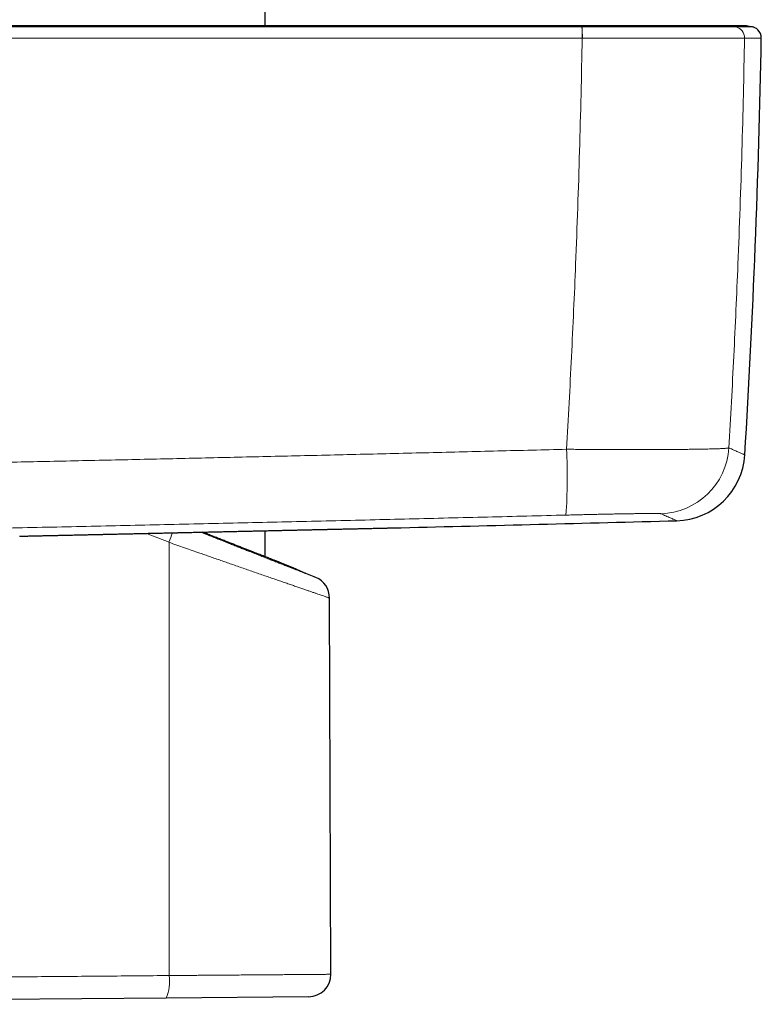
# Model space of a CAD drawing. Header units: millimetres. Extents: x 8 to 830, y 12 to 1725.
# Tile 141 of 256: x 734 to 787, y 1024 to 1094. Entities that reach past the tile are written whole.
import ezdxf

# ---------------------------------------------------------------- set-up
doc = ezdxf.new("R2010")
doc.units = ezdxf.units.MM

msp = doc.modelspace()

# ---------------------------------------------------------------- linework, layer by layer
at = {"color": 7, "linetype": 'Continuous', "lineweight": 30}
for p, q in [((751.929, 1093.729), (751.929, 1355.205)), ((751.929, 1055.83), (751.929, 1057.688)), ((752.75, 1055.509), (752.75, 1055.509)), ((756.618, 1026.034), (756.525, 1052.885)), ((744.861, 1024.34), (693.629, 1023.892)), ((755.032, 1024.428), (744.861, 1024.34))]:
    msp.add_line(p, q, dxfattribs=at)
at = {"color": 8, "linetype": 'Continuous', "lineweight": 0}
for p, q in [((774.544, 1092.84), (774.554, 1092.84)), ((786.124, 1092.84), (786.124, 1092.84)), ((745.073, 1056.861), (743.458, 1057.499)), ((745.089, 1025.945), (745.073, 1056.861))]:
    msp.add_line(p, q, dxfattribs=at)
for centre, radius, start, end in [((765.302, 1092.986), 9.243, 359.09046, 4.027), ((765.544, 1092.985), 9.012, 359.07826, 4.14179), ((785.324, 1092.854), 0.8, 358.94386, 77.54242), ((785.324, 1092.854), 0.8, 358.94547, 77.54314), ((736.323, 1061.46), 37.156, 355.9017, 3.14967), ((780.011, 1063.902), 5.001, 271.53197, 356.54676), ((736.076, 1060.39), 9.664, 338.58312, 342.86351), ((742.219, 1025.535), 2.899, 335.65546, 8.13964)]:
    msp.add_arc(centre, radius, start, end, dxfattribs=at)
at = {"color": 7, "linetype": 'Continuous', "lineweight": 30}
for centre, radius, start, end in [((785.829, 1089.729), 4, 77.55381, 90.1954), ((786.519, 1092.854), 0.8, 358.95106, 46.80368), ((87.436, 1105.654), 700, 356.514495, 358.951057), ((781.15, 1063.401), 5, 271.50619, 356.51461), ((543.029, 10055.249), 9000, 271.3918211, 271.5169392), ((761.464, 1064.902), 7, 271.2744, 271.39179), ((372.179, 130.757), 1000, 67.458223, 67.630636), ((754.925, 1052.879), 1.6, 0.23097, 67.5514), ((755.018, 1026.028), 1.6, 270.5, 0.20276)]:
    msp.add_arc(centre, radius, start, end, dxfattribs=at)
at = {"color": 8, "linetype": 'Continuous', "lineweight": 0}
for points, knots in [([(774.522, 1093.635), (773.587, 1093.635), (771.586, 1093.635), (768.519, 1093.635), (765.321, 1093.635), (762.122, 1093.635), (758.923, 1093.635), (755.724, 1093.635), (752.524, 1093.635), (749.324, 1093.635), (746.124, 1093.635), (742.925, 1093.635), (738.893, 1093.635), (734.028, 1093.635), (728.331, 1093.635), (722.634, 1093.635), (717.836, 1093.635), (713.936, 1093.635), (710.933, 1093.635), (707.931, 1093.635), (705.93, 1093.635), (704.929, 1093.635)], [0, 0, 0, 0, 0.040319, 0.086283, 0.132247, 0.178214, 0.22418, 0.270152, 0.316124, 0.362098, 0.408071, 0.454035, 0.5, 0.581851, 0.663705, 0.745545, 0.827388, 0.87054, 0.913693, 0.956846, 1, 1, 1, 1]), ([(774.532, 1093.635), (774.528, 1093.656), (774.521, 1093.698), (774.51, 1093.728), (774.503, 1093.727), (774.5, 1093.727)], [0, 0, 0, 0, 0.350072, 0.702097, 1, 1, 1, 1]), ([(774.532, 1093.635), (774.532, 1093.635), (774.529, 1093.635), (774.525, 1093.635), (774.522, 1093.635)], [0, 0, 0, 0, 0.005987, 1, 1, 1, 1]), ([(785.497, 1093.635), (785.497, 1093.635), (785.492, 1093.636), (785.473, 1093.636), (785.417, 1093.636), (785.333, 1093.636), (785.222, 1093.636), (785.091, 1093.636), (784.945, 1093.636), (784.79, 1093.636), (784.616, 1093.636), (784.422, 1093.636), (784.208, 1093.637), (783.974, 1093.637), (783.722, 1093.636), (783.453, 1093.636), (783.167, 1093.637), (782.865, 1093.637), (782.548, 1093.637), (782.202, 1093.637), (781.826, 1093.637), (781.417, 1093.637), (780.991, 1093.637), (780.55, 1093.637), (780.095, 1093.637), (779.647, 1093.636), (779.208, 1093.636), (778.78, 1093.636), (778.345, 1093.636), (777.898, 1093.636), (777.44, 1093.636), (776.972, 1093.636), (776.499, 1093.636), (776.017, 1093.636), (775.527, 1093.636), (775.03, 1093.636), (774.698, 1093.636), (774.532, 1093.635), (774.532, 1093.635)], [0, 0, 0, 0, 0.000003, 0.032791, 0.065638, 0.098506, 0.131354, 0.164142, 0.191622, 0.219125, 0.246629, 0.274109, 0.302385, 0.330687, 0.358989, 0.387266, 0.415388, 0.443536, 0.471684, 0.499806, 0.531357, 0.56298, 0.594639, 0.626299, 0.657921, 0.689472, 0.716981, 0.744513, 0.772045, 0.799554, 0.82786, 0.856192, 0.884525, 0.912831, 0.941881, 0.970946, 0.999997, 1, 1, 1, 1]), ([(785.497, 1093.635), (785.389, 1093.656), (785.174, 1093.698), (784.885, 1093.727), (784.705, 1093.726), (784.635, 1093.726)], [0, 0, 0, 0, 0.3776496, 0.7574058, 1, 1, 1, 1]), ([(785.497, 1093.635), (785.497, 1093.635), (785.497, 1093.635), (785.497, 1093.635), (785.497, 1093.635)], [0, 0, 0, 0, 0.993961, 1, 1, 1, 1]), ([(786.691, 1093.635), (786.689, 1093.635), (786.686, 1093.635), (786.659, 1093.635), (786.623, 1093.635), (786.581, 1093.635), (786.529, 1093.635), (786.466, 1093.635), (786.394, 1093.635), (786.312, 1093.635), (786.219, 1093.635), (786.117, 1093.635), (786.007, 1093.635), (785.891, 1093.635), (785.769, 1093.635), (785.638, 1093.635), (785.544, 1093.635), (785.497, 1093.635)], [0, 0, 0, 0, 0.088223, 0.176447, 0.241167, 0.305888, 0.370609, 0.43533, 0.50005, 0.564771, 0.629492, 0.694213, 0.758933, 0.8192, 0.879466, 0.939733, 1, 1, 1, 1]), ([(704.907, 1092.84), (705.908, 1092.84), (707.911, 1092.84), (710.915, 1092.84), (713.92, 1092.84), (717.822, 1092.84), (722.623, 1092.84), (728.323, 1092.84), (734.024, 1092.84), (738.892, 1092.84), (742.927, 1092.84), (746.245, 1092.84), (749.68, 1092.84), (753.232, 1092.84), (756.785, 1092.84), (760.337, 1092.84), (763.889, 1092.84), (767.441, 1092.84), (770.992, 1092.84), (773.36, 1092.84), (774.544, 1092.84)], [0, 0, 0, 0, 0.0431524, 0.0863047, 0.1294578, 0.1726118, 0.2544521, 0.3362952, 0.4181462, 0.4999999, 0.5459641, 0.5919287, 0.6429308, 0.6939336, 0.7449384, 0.7959437, 0.8469562, 0.8979693, 0.9489843, 1, 1, 1, 1]), ([(774.544, 1092.84), (774.518, 1091.496), (774.465, 1088.807), (774.358, 1084.776), (774.231, 1080.746), (774.089, 1076.957), (773.938, 1073.411), (773.782, 1070.106), (773.612, 1066.803), (773.486, 1064.602), (773.423, 1063.501)], [0, 0, 0, 0, 0.137271, 0.274542, 0.411847, 0.549152, 0.661854, 0.774557, 0.887278, 1, 1, 1, 1]), ([(774.554, 1092.84), (774.73, 1092.839), (775.08, 1092.839), (775.604, 1092.839), (776.116, 1092.839), (776.614, 1092.838), (777.099, 1092.838), (777.582, 1092.838), (778.061, 1092.837), (778.538, 1092.837), (779.009, 1092.836), (779.474, 1092.836), (779.903, 1092.836), (780.297, 1092.836), (780.699, 1092.835), (781.131, 1092.835), (781.589, 1092.835), (781.994, 1092.835), (782.35, 1092.835), (782.679, 1092.835), (783.012, 1092.835), (783.347, 1092.835), (783.665, 1092.835), (783.964, 1092.835), (784.243, 1092.835), (784.502, 1092.836), (784.745, 1092.836), (784.97, 1092.836), (785.179, 1092.836), (785.368, 1092.837), (785.538, 1092.837), (785.673, 1092.837), (785.779, 1092.837), (785.871, 1092.838), (785.957, 1092.838), (786.031, 1092.839), (786.08, 1092.839), (786.111, 1092.839), (786.12, 1092.84), (786.124, 1092.84)], [0, 0, 0, 0, 0.0290537, 0.0581213, 0.087175, 0.114574, 0.1420914, 0.1696089, 0.1975213, 0.2254337, 0.2537506, 0.2820675, 0.3105147, 0.3339212, 0.3573277, 0.3889312, 0.4205526, 0.4521561, 0.4761734, 0.5001907, 0.5281982, 0.5563324, 0.5844665, 0.6127285, 0.6401016, 0.6675929, 0.6950842, 0.7229693, 0.7508545, 0.779143, 0.8074315, 0.8358499, 0.8561723, 0.8764946, 0.9038474, 0.9312119, 0.9585647, 0.9792824, 1, 1, 1, 1]), ([(785.003, 1063.601), (785.066, 1064.693), (785.191, 1066.877), (785.361, 1070.155), (785.516, 1073.435), (785.667, 1076.965), (785.809, 1080.745), (785.938, 1084.775), (786.045, 1088.806), (786.098, 1091.495), (786.124, 1092.84)], [0, 0, 0, 0, 0.1122329, 0.2244659, 0.3367172, 0.4489685, 0.5867093, 0.7244502, 0.8622251, 1, 1, 1, 1]), ([(786.124, 1092.84), (786.171, 1092.84), (786.266, 1092.84), (786.396, 1092.84), (786.518, 1092.84), (786.635, 1092.84), (786.745, 1092.84), (786.847, 1092.84), (786.939, 1092.84), (787.022, 1092.84), (787.094, 1092.84), (787.156, 1092.84), (787.208, 1092.84), (787.251, 1092.84), (787.287, 1092.84), (787.313, 1092.84), (787.317, 1092.84), (787.319, 1092.84)], [0, 0, 0, 0, 0.060266, 0.120533, 0.1808, 0.241067, 0.305787, 0.370508, 0.435229, 0.49995, 0.56467, 0.629391, 0.694111, 0.758832, 0.823553, 0.911776, 1, 1, 1, 1]), ([(773.423, 1063.501), (771.789, 1063.46), (768.52, 1063.378), (763.616, 1063.258), (758.712, 1063.14), (753.885, 1063.026), (749.135, 1062.916), (744.463, 1062.81), (739.79, 1062.707), (735.116, 1062.605), (730.441, 1062.506), (725.764, 1062.408), (721.087, 1062.313), (716.409, 1062.221), (711.418, 1062.124), (707.988, 1062.059), (706.116, 1062.024)], [0, 0, 0, 0, 0.072868, 0.145737, 0.218606, 0.291473, 0.360878, 0.430283, 0.499688, 0.569134, 0.638581, 0.708028, 0.777535, 0.847042, 0.916548, 1, 1, 1, 1]), ([(785.003, 1063.601), (784.997, 1063.598), (784.985, 1063.592), (784.941, 1063.584), (784.878, 1063.576), (784.794, 1063.568), (784.689, 1063.561), (784.565, 1063.554), (784.421, 1063.547), (784.256, 1063.54), (784.07, 1063.533), (783.864, 1063.527), (783.637, 1063.521), (783.393, 1063.516), (783.132, 1063.511), (782.856, 1063.506), (782.563, 1063.502), (782.251, 1063.498), (781.919, 1063.494), (781.57, 1063.49), (781.203, 1063.488), (780.825, 1063.485), (780.436, 1063.483), (780.038, 1063.481), (779.626, 1063.48), (779.2, 1063.479), (778.759, 1063.479), (778.306, 1063.479), (777.84, 1063.479), (777.37, 1063.48), (776.897, 1063.481), (776.423, 1063.483), (775.941, 1063.485), (775.451, 1063.487), (774.952, 1063.49), (774.447, 1063.493), (773.936, 1063.497), (773.594, 1063.5), (773.423, 1063.501)], [0, 0, 0, 0, 0.027309, 0.05463, 0.081938, 0.109408, 0.136845, 0.164306, 0.191767, 0.219204, 0.247163, 0.275134, 0.303092, 0.331358, 0.358731, 0.386116, 0.413489, 0.441298, 0.469107, 0.497318, 0.525528, 0.553868, 0.581325, 0.608794, 0.636251, 0.664147, 0.692043, 0.720345, 0.748646, 0.777078, 0.804502, 0.831938, 0.859362, 0.887223, 0.915083, 0.943346, 0.971608, 1, 1, 1, 1]), ([(785.003, 1063.601), (785.065, 1063.574), (785.188, 1063.519), (785.353, 1063.446), (785.503, 1063.379), (785.638, 1063.32), (785.756, 1063.267), (785.859, 1063.222), (785.946, 1063.183), (786.017, 1063.152), (786.072, 1063.127), (786.112, 1063.11), (786.135, 1063.1), (786.143, 1063.096), (786.141, 1063.097), (786.141, 1063.097)], [0, 0, 0, 0, 0.083296, 0.166592, 0.249887, 0.333187, 0.416486, 0.499785, 0.583092, 0.6664, 0.749708, 0.833019, 0.91633, 0.999641, 1, 1, 1, 1]), ([(773.384, 1058.804), (773.541, 1058.808), (773.855, 1058.816), (774.324, 1058.827), (774.787, 1058.838), (775.243, 1058.849), (775.689, 1058.858), (776.124, 1058.867), (776.545, 1058.876), (776.951, 1058.884), (777.34, 1058.891), (777.709, 1058.897), (778.057, 1058.902), (778.382, 1058.907), (778.684, 1058.911), (778.96, 1058.914), (779.21, 1058.916), (779.432, 1058.917), (779.625, 1058.917), (779.789, 1058.917), (779.924, 1058.915), (780.022, 1058.913), (780.088, 1058.91), (780.13, 1058.907), (780.14, 1058.905), (780.145, 1058.903)], [0, 0, 0, 0, 0.044522, 0.089196, 0.133921, 0.178593, 0.223114, 0.267644, 0.312327, 0.357062, 0.401745, 0.446274, 0.490645, 0.535168, 0.579743, 0.624266, 0.668637, 0.712915, 0.757343, 0.801822, 0.846251, 0.890529, 0.92701, 0.963519, 1, 1, 1, 1]), ([(781.282, 1058.403), (781.28, 1058.404), (781.275, 1058.406), (781.233, 1058.425), (781.162, 1058.456), (781.067, 1058.497), (780.953, 1058.548), (780.825, 1058.604), (780.676, 1058.67), (780.512, 1058.742), (780.336, 1058.819), (780.209, 1058.875), (780.145, 1058.903)], [0, 0, 0, 0, 0.105258, 0.218549, 0.331843, 0.445137, 0.540867, 0.636596, 0.732328, 0.82806, 0.91403, 1, 1, 1, 1]), ([(706.376, 1057.337), (708.236, 1057.372), (711.955, 1057.441), (717.534, 1057.55), (723.115, 1057.661), (728.696, 1057.776), (734.279, 1057.893), (739.863, 1058.014), (745.449, 1058.138), (751.036, 1058.265), (756.623, 1058.395), (762.211, 1058.528), (767.798, 1058.664), (771.522, 1058.758), (773.384, 1058.804)], [0, 0, 0, 0, 0.083274, 0.166549, 0.249823, 0.33312, 0.416419, 0.499716, 0.583085, 0.666454, 0.749823, 0.833215, 0.916608, 1, 1, 1, 1]), ([(734.402, 1057.298), (734.579, 1057.302), (734.968, 1057.311), (735.583, 1057.324), (736.247, 1057.339), (736.923, 1057.354), (737.565, 1057.368), (738.171, 1057.382), (738.738, 1057.394), (739.31, 1057.407), (739.856, 1057.419), (740.374, 1057.431), (740.874, 1057.442), (741.387, 1057.453), (741.912, 1057.465), (742.439, 1057.477), (742.937, 1057.488), (743.404, 1057.498), (743.841, 1057.508), (744.278, 1057.518), (744.7, 1057.527), (745.106, 1057.536), (745.498, 1057.545), (745.888, 1057.554), (746.278, 1057.562), (746.667, 1057.571), (747.098, 1057.58), (747.569, 1057.591), (748.079, 1057.602), (748.586, 1057.614), (749.06, 1057.624), (749.501, 1057.634), (749.91, 1057.643), (750.315, 1057.652), (750.704, 1057.661), (751.075, 1057.669), (751.429, 1057.677), (751.779, 1057.685), (752.127, 1057.692), (752.471, 1057.7), (752.848, 1057.708), (753.257, 1057.717), (753.695, 1057.727), (754.124, 1057.737), (754.521, 1057.746), (754.885, 1057.754), (755.22, 1057.761), (755.548, 1057.768), (755.859, 1057.775), (756.152, 1057.782), (756.43, 1057.788), (756.701, 1057.794), (756.967, 1057.8), (757.226, 1057.806), (757.482, 1057.811), (757.732, 1057.817), (757.977, 1057.822), (758.215, 1057.828), (758.447, 1057.833), (758.672, 1057.838), (758.89, 1057.843), (759.101, 1057.847), (759.305, 1057.852), (759.501, 1057.856), (759.69, 1057.861), (759.871, 1057.865), (760.045, 1057.868), (760.21, 1057.872), (760.367, 1057.876), (760.516, 1057.879), (760.691, 1057.883), (760.884, 1057.887), (761.082, 1057.892), (761.25, 1057.895), (761.389, 1057.898), (761.498, 1057.901), (761.576, 1057.903), (761.625, 1057.904), (761.631, 1057.904), (761.634, 1057.904)], [0, 0, 0, 0, 0.015736, 0.034626, 0.053516, 0.072522, 0.091529, 0.10689, 0.122252, 0.137676, 0.1531, 0.166042, 0.178993, 0.192804, 0.206615, 0.220471, 0.234327, 0.24578, 0.257233, 0.268712, 0.280191, 0.29051, 0.30083, 0.311168, 0.321507, 0.331895, 0.342287, 0.356099, 0.369911, 0.383768, 0.397624, 0.409078, 0.420532, 0.432011, 0.443491, 0.453811, 0.464132, 0.474471, 0.48481, 0.495199, 0.505592, 0.519402, 0.533213, 0.547068, 0.560924, 0.572376, 0.583829, 0.595308, 0.606786, 0.617105, 0.627425, 0.637763, 0.648101, 0.658489, 0.668881, 0.679457, 0.690037, 0.700672, 0.711308, 0.721964, 0.73262, 0.743399, 0.754178, 0.764979, 0.77578, 0.786706, 0.797633, 0.808582, 0.819531, 0.830538, 0.841551, 0.861126, 0.8807, 0.900405, 0.920109, 0.940014, 0.959918, 0.979959, 1, 1, 1, 1]), ([(747.323, 1057.585), (747.337, 1057.58), (747.486, 1057.521), (747.768, 1057.409), (748.168, 1057.25), (748.563, 1057.094), (748.936, 1056.947), (749.286, 1056.808), (749.614, 1056.679), (749.937, 1056.551), (750.245, 1056.43), (750.537, 1056.315), (750.845, 1056.193), (751.177, 1056.063), (751.529, 1055.924), (751.872, 1055.79), (752.204, 1055.66), (752.524, 1055.534), (752.833, 1055.413), (753.129, 1055.297), (753.405, 1055.189), (753.662, 1055.088), (753.901, 1054.995), (754.126, 1054.907), (754.336, 1054.825), (754.532, 1054.749), (754.712, 1054.679), (754.875, 1054.615), (755.021, 1054.558), (755.149, 1054.508), (755.259, 1054.465), (755.351, 1054.43), (755.425, 1054.4), (755.482, 1054.378), (755.519, 1054.364), (755.537, 1054.357), (755.536, 1054.357), (755.536, 1054.358)], [0, 0, 0, 0, 0.002963, 0.032639, 0.062315, 0.092132, 0.121948, 0.147767, 0.173587, 0.199502, 0.225418, 0.248808, 0.272217, 0.303566, 0.334915, 0.366451, 0.397987, 0.429771, 0.461554, 0.493545, 0.525537, 0.555774, 0.58601, 0.616438, 0.646865, 0.677544, 0.708223, 0.739112, 0.770001, 0.800373, 0.830745, 0.861329, 0.891914, 0.922773, 0.953633, 0.984721, 1, 1, 1, 1]), ([(756.522, 1052.885), (756.522, 1052.885), (756.524, 1052.885), (756.505, 1052.891), (756.464, 1052.905), (756.402, 1052.927), (756.318, 1052.955), (756.213, 1052.991), (756.087, 1053.035), (755.942, 1053.085), (755.778, 1053.141), (755.597, 1053.203), (755.396, 1053.272), (755.177, 1053.348), (754.939, 1053.43), (754.682, 1053.518), (754.407, 1053.613), (754.114, 1053.714), (753.803, 1053.821), (753.475, 1053.935), (753.13, 1054.054), (752.769, 1054.178), (752.392, 1054.309), (752, 1054.444), (751.594, 1054.585), (751.186, 1054.727), (750.777, 1054.869), (750.369, 1055.01), (749.952, 1055.155), (749.544, 1055.297), (749.149, 1055.435), (748.767, 1055.568), (748.38, 1055.703), (748, 1055.836), (747.628, 1055.966), (747.209, 1056.112), (746.728, 1056.281), (746.182, 1056.472), (745.63, 1056.665), (745.259, 1056.796), (745.073, 1056.861)], [0, 0, 0, 0, 0.012882, 0.039788, 0.066881, 0.093974, 0.121306, 0.148638, 0.176163, 0.203688, 0.230401, 0.257114, 0.284002, 0.31089, 0.337999, 0.365107, 0.392392, 0.419676, 0.447255, 0.474835, 0.50259, 0.530345, 0.558321, 0.586296, 0.614446, 0.642595, 0.668594, 0.694594, 0.720726, 0.746858, 0.769493, 0.792127, 0.814846, 0.837565, 0.858069, 0.878588, 0.908856, 0.939185, 0.969563, 1, 1, 1, 1]), ([(693.212, 1025.494), (694.064, 1025.501), (695.648, 1025.515), (697.964, 1025.535), (700.824, 1025.56), (704.347, 1025.591), (708.188, 1025.624), (711.682, 1025.654), (714.64, 1025.68), (717.405, 1025.704), (719.884, 1025.726), (722.266, 1025.746), (724.552, 1025.766), (726.838, 1025.786), (729.123, 1025.806), (731.407, 1025.826), (733.69, 1025.846), (735.972, 1025.866), (738.253, 1025.886), (740.533, 1025.905), (742.812, 1025.925), (744.33, 1025.938), (745.089, 1025.945)], [0, 0, 0, 0, 0.049097, 0.091249, 0.133401, 0.21388, 0.294359, 0.35496, 0.415562, 0.465151, 0.51474, 0.558828, 0.602917, 0.647019, 0.691122, 0.735239, 0.779356, 0.823481, 0.867607, 0.911737, 0.955867, 1, 1, 1, 1]), ([(745.089, 1025.945), (745.221, 1025.946), (745.485, 1025.948), (745.88, 1025.951), (746.272, 1025.954), (746.662, 1025.957), (747.05, 1025.96), (747.435, 1025.963), (747.817, 1025.966), (748.181, 1025.969), (748.526, 1025.972), (748.854, 1025.974), (749.178, 1025.977), (749.587, 1025.98), (750.077, 1025.984), (750.622, 1025.988), (751.135, 1025.992), (751.612, 1025.995), (752.008, 1025.998), (752.331, 1026.001), (752.59, 1026.003), (752.843, 1026.005), (753.159, 1026.007), (753.528, 1026.01), (753.927, 1026.013), (754.291, 1026.016), (754.617, 1026.018), (754.879, 1026.02), (755.086, 1026.022), (755.248, 1026.023), (755.402, 1026.025), (755.588, 1026.026), (755.795, 1026.028), (756.002, 1026.029), (756.176, 1026.03), (756.316, 1026.032), (756.423, 1026.032), (756.501, 1026.033), (756.557, 1026.033), (756.596, 1026.034), (756.616, 1026.034), (756.617, 1026.034), (756.617, 1026.034)], [0, 0, 0, 0, 0.020817, 0.041652, 0.062561, 0.08347, 0.104452, 0.125435, 0.146493, 0.167569, 0.186253, 0.204937, 0.223673, 0.24241, 0.27691, 0.311493, 0.343092, 0.374754, 0.405391, 0.424075, 0.442759, 0.461495, 0.480232, 0.514732, 0.549315, 0.580913, 0.612576, 0.643213, 0.661896, 0.680579, 0.699315, 0.718051, 0.75255, 0.787132, 0.81873, 0.850391, 0.881028, 0.906299, 0.931571, 0.956974, 0.982376, 1, 1, 1, 1])]:
    msp.add_open_spline(points, degree=3, knots=knots, dxfattribs=at)
at = {"color": 7, "linetype": 'Continuous', "lineweight": 30}
for points, knots in [([(774.502, 1093.729), (774.036, 1093.729), (773.113, 1093.729), (771.744, 1093.729), (770.404, 1093.729), (769.093, 1093.729), (767.812, 1093.729), (766.584, 1093.729), (765.406, 1093.729), (764.279, 1093.729), (763.178, 1093.729), (762.103, 1093.729), (761.054, 1093.729), (760.032, 1093.729), (759.035, 1093.729), (758.065, 1093.729), (757.121, 1093.729), (756.208, 1093.729), (755.326, 1093.729), (754.475, 1093.729), (753.65, 1093.729), (752.845, 1093.729), (752.06, 1093.729), (751.297, 1093.729), (750.561, 1093.729), (749.85, 1093.729), (749.169, 1093.729), (748.518, 1093.729), (747.897, 1093.729), (747.3, 1093.729), (746.748, 1093.729), (746.239, 1093.729), (745.771, 1093.729), (745.322, 1093.729), (744.885, 1093.729), (744.447, 1093.729), (743.993, 1093.729), (743.519, 1093.729), (742.988, 1093.729), (742.397, 1093.729), (741.742, 1093.729), (741.059, 1093.729), (740.345, 1093.729), (739.602, 1093.729), (738.845, 1093.729), (738.076, 1093.729), (737.294, 1093.729), (736.486, 1093.729), (735.652, 1093.729), (734.791, 1093.729), (733.905, 1093.729), (732.992, 1093.729), (732.052, 1093.729), (731.087, 1093.729), (730.101, 1093.729), (729.096, 1093.729), (728.071, 1093.729), (727.02, 1093.729), (725.938, 1093.729), (724.823, 1093.729), (723.676, 1093.729), (722.502, 1093.729), (721.302, 1093.729), (720.083, 1093.729), (718.846, 1093.729), (717.591, 1093.729), (716.31, 1093.729), (714.995, 1093.729), (713.645, 1093.729), (712.26, 1093.729), (710.849, 1093.729), (709.412, 1093.729), (707.948, 1093.729), (706.457, 1093.729), (705.455, 1093.729), (704.949, 1093.729)], [0, 0, 0, 0, 0.020117, 0.039811, 0.059082, 0.077929, 0.096353, 0.114353, 0.130937, 0.147144, 0.162976, 0.178431, 0.19351, 0.208212, 0.222539, 0.236489, 0.250063, 0.263261, 0.275857, 0.28809, 0.299961, 0.311469, 0.322813, 0.333781, 0.344373, 0.354588, 0.364428, 0.373726, 0.382661, 0.391234, 0.399443, 0.406467, 0.413201, 0.419646, 0.425807, 0.43204, 0.438564, 0.445377, 0.452482, 0.461462, 0.470867, 0.480697, 0.490951, 0.50163, 0.512735, 0.523593, 0.534829, 0.546443, 0.558435, 0.570804, 0.583551, 0.596675, 0.610178, 0.624057, 0.638315, 0.652685, 0.66742, 0.68252, 0.697983, 0.714102, 0.730599, 0.747474, 0.764726, 0.782356, 0.80004, 0.818087, 0.836499, 0.855276, 0.874812, 0.894727, 0.915022, 0.935697, 0.956752, 0.978186, 1, 1, 1, 1]), ([(784.635, 1093.729), (784.63, 1093.729), (784.622, 1093.729), (784.592, 1093.729), (784.551, 1093.729), (784.497, 1093.729), (784.433, 1093.729), (784.36, 1093.729), (784.276, 1093.729), (784.18, 1093.729), (784.07, 1093.729), (783.953, 1093.729), (783.828, 1093.729), (783.7, 1093.729), (783.567, 1093.729), (783.428, 1093.729), (783.284, 1093.729), (783.14, 1093.729), (782.996, 1093.729), (782.854, 1093.729), (782.71, 1093.729), (782.566, 1093.729), (782.422, 1093.729), (782.276, 1093.729), (782.116, 1093.729), (781.934, 1093.729), (781.725, 1093.729), (781.493, 1093.729), (781.237, 1093.729), (780.98, 1093.729), (780.724, 1093.729), (780.466, 1093.729), (780.186, 1093.729), (779.885, 1093.729), (779.572, 1093.729), (779.249, 1093.729), (778.913, 1093.729), (778.554, 1093.729), (778.173, 1093.729), (777.774, 1093.729), (777.381, 1093.729), (776.996, 1093.729), (776.618, 1093.729), (776.226, 1093.729), (775.82, 1093.729), (775.398, 1093.729), (774.956, 1093.729), (774.656, 1093.729), (774.502, 1093.729)], [0, 0, 0, 0, 0.024991, 0.048623, 0.071338, 0.093518, 0.115486, 0.137263, 0.158002, 0.181058, 0.203215, 0.224753, 0.245887, 0.266328, 0.285386, 0.305377, 0.324214, 0.34211, 0.359212, 0.375606, 0.390917, 0.407293, 0.422017, 0.436089, 0.451577, 0.468984, 0.488217, 0.509382, 0.531642, 0.554979, 0.574286, 0.5947, 0.616529, 0.639769, 0.663473, 0.686486, 0.710336, 0.735373, 0.761853, 0.788933, 0.816486, 0.840561, 0.865149, 0.890353, 0.916293, 0.943107, 0.970952, 1, 1, 1, 1]), ([(785.816, 1093.729), (785.816, 1093.729), (785.816, 1093.729), (785.815, 1093.729), (785.813, 1093.729), (785.811, 1093.729), (785.809, 1093.729), (785.806, 1093.729), (785.803, 1093.729), (785.799, 1093.729), (785.795, 1093.729), (785.791, 1093.729), (785.786, 1093.729), (785.781, 1093.729), (785.776, 1093.729), (785.771, 1093.729), (785.766, 1093.729), (785.76, 1093.729), (785.754, 1093.729), (785.748, 1093.729), (785.742, 1093.729), (785.736, 1093.729), (785.73, 1093.729), (785.724, 1093.729), (785.717, 1093.729), (785.711, 1093.729), (785.705, 1093.729), (785.699, 1093.729), (785.693, 1093.729), (785.686, 1093.729), (785.68, 1093.729), (785.674, 1093.729), (785.668, 1093.729), (785.662, 1093.729), (785.656, 1093.729), (785.651, 1093.729), (785.645, 1093.729), (785.64, 1093.729), (785.635, 1093.729), (785.63, 1093.729), (785.625, 1093.729), (785.618, 1093.729), (785.61, 1093.729), (785.597, 1093.729), (785.58, 1093.729), (785.561, 1093.729), (785.541, 1093.729), (785.521, 1093.729), (785.5, 1093.729), (785.475, 1093.729), (785.447, 1093.729), (785.416, 1093.729), (785.382, 1093.729), (785.347, 1093.729), (785.31, 1093.729), (785.273, 1093.729), (785.234, 1093.729), (785.195, 1093.729), (785.164, 1093.729), (785.142, 1093.729), (785.129, 1093.729), (785.116, 1093.729), (785.104, 1093.729), (785.093, 1093.729), (785.081, 1093.729), (785.069, 1093.729), (785.056, 1093.729), (785.043, 1093.729), (785.028, 1093.729), (785.013, 1093.729), (784.997, 1093.729), (784.98, 1093.729), (784.963, 1093.729), (784.944, 1093.729), (784.925, 1093.729), (784.905, 1093.729), (784.884, 1093.729), (784.862, 1093.729), (784.839, 1093.729), (784.815, 1093.729), (784.791, 1093.729), (784.766, 1093.729), (784.742, 1093.729), (784.716, 1093.729), (784.69, 1093.729), (784.663, 1093.729), (784.644, 1093.729), (784.634, 1093.729)], [0, 0, 0, 0, 0.015559, 0.031808, 0.047743, 0.063364, 0.078672, 0.092818, 0.106685, 0.120273, 0.133583, 0.146614, 0.159366, 0.171839, 0.184034, 0.19595, 0.207588, 0.218746, 0.229636, 0.240256, 0.250608, 0.260872, 0.270857, 0.280564, 0.289992, 0.299141, 0.307856, 0.316301, 0.324478, 0.332386, 0.340179, 0.347691, 0.354924, 0.361877, 0.36855, 0.374943, 0.381056, 0.386877, 0.392419, 0.397683, 0.402726, 0.407775, 0.417771, 0.427873, 0.446175, 0.464812, 0.481737, 0.49893, 0.516391, 0.53411, 0.557339, 0.580845, 0.604626, 0.628684, 0.653014, 0.676851, 0.700422, 0.723726, 0.746764, 0.753934, 0.761077, 0.768195, 0.775301, 0.781119, 0.787251, 0.793695, 0.800453, 0.807671, 0.815215, 0.823084, 0.83128, 0.839802, 0.84865, 0.857824, 0.867323, 0.877149, 0.887301, 0.897778, 0.908582, 0.919711, 0.931167, 0.941954, 0.953016, 0.964351, 0.97596, 0.987843, 1, 1, 1, 1]), ([(787.066, 1093.437), (787.034, 1093.465), (786.969, 1093.521), (786.869, 1093.576), (786.775, 1093.614), (786.719, 1093.628), (786.691, 1093.635)], [0, 0, 0, 0, 0.294744, 0.597192, 0.797418, 1, 1, 1, 1]), ([(734.426, 1057.299), (734.478, 1057.3), (734.639, 1057.303), (734.914, 1057.309), (735.25, 1057.317), (735.588, 1057.324), (735.929, 1057.332), (736.271, 1057.34), (736.615, 1057.347), (736.961, 1057.355), (737.31, 1057.363), (737.66, 1057.37), (738.012, 1057.378), (738.366, 1057.386), (738.723, 1057.394), (739.081, 1057.402), (739.442, 1057.41), (739.805, 1057.418), (740.171, 1057.426), (740.539, 1057.435), (740.909, 1057.443), (741.28, 1057.451), (741.651, 1057.459), (742.022, 1057.468), (742.393, 1057.476), (742.762, 1057.484), (743.131, 1057.492), (743.5, 1057.5), (743.868, 1057.509), (744.236, 1057.517), (744.603, 1057.525), (744.97, 1057.533), (745.336, 1057.541), (745.703, 1057.549), (746.069, 1057.558), (746.435, 1057.566), (746.801, 1057.574), (747.166, 1057.582), (747.53, 1057.59), (747.891, 1057.598), (748.25, 1057.606), (748.605, 1057.614), (748.957, 1057.622), (749.307, 1057.63), (749.653, 1057.637), (749.997, 1057.645), (750.338, 1057.653), (750.675, 1057.66), (751.011, 1057.667), (751.343, 1057.675), (751.672, 1057.682), (751.999, 1057.689), (752.323, 1057.697), (752.645, 1057.704), (752.963, 1057.711), (753.278, 1057.718), (753.588, 1057.725), (753.892, 1057.732), (754.192, 1057.738), (754.486, 1057.745), (754.776, 1057.751), (755.06, 1057.758), (755.34, 1057.764), (755.614, 1057.77), (755.883, 1057.776), (756.148, 1057.782), (756.408, 1057.788), (756.662, 1057.793), (756.912, 1057.799), (757.157, 1057.804), (757.397, 1057.81), (757.632, 1057.815), (757.861, 1057.82), (758.084, 1057.825), (758.3, 1057.83), (758.509, 1057.834), (758.712, 1057.839), (758.907, 1057.843), (759.097, 1057.847), (759.279, 1057.851), (759.456, 1057.855), (759.625, 1057.859), (759.788, 1057.863), (759.945, 1057.866), (760.096, 1057.87), (760.239, 1057.873), (760.377, 1057.876), (760.508, 1057.879), (760.632, 1057.882), (760.749, 1057.884), (760.859, 1057.887), (760.961, 1057.889), (761.056, 1057.891), (761.144, 1057.893), (761.224, 1057.895), (761.297, 1057.896), (761.362, 1057.898), (761.42, 1057.899), (761.471, 1057.9), (761.514, 1057.901), (761.55, 1057.902), (761.579, 1057.903), (761.6, 1057.903), (761.614, 1057.903), (761.62, 1057.903), (761.62, 1057.903), (761.62, 1057.903)], [0, 0, 0, 0, 0.004656, 0.014461, 0.02429, 0.034095, 0.043862, 0.053598, 0.063308, 0.072998, 0.082673, 0.092338, 0.101999, 0.111661, 0.121328, 0.131005, 0.140698, 0.150412, 0.160152, 0.169924, 0.179733, 0.189558, 0.199355, 0.209117, 0.21885, 0.228557, 0.238246, 0.247921, 0.257588, 0.267251, 0.276915, 0.286586, 0.296266, 0.305963, 0.315681, 0.325424, 0.3352, 0.345012, 0.354832, 0.364621, 0.374377, 0.384106, 0.393811, 0.403498, 0.413173, 0.422839, 0.432504, 0.44217, 0.451843, 0.461526, 0.471225, 0.480946, 0.490692, 0.50047, 0.510283, 0.520098, 0.529879, 0.539629, 0.549353, 0.559055, 0.56874, 0.578414, 0.588082, 0.597747, 0.607415, 0.617089, 0.626775, 0.636477, 0.646199, 0.655948, 0.665727, 0.675538, 0.685347, 0.695135, 0.704885, 0.714605, 0.724299, 0.733973, 0.743635, 0.753288, 0.762941, 0.772597, 0.782261, 0.791939, 0.801638, 0.811362, 0.821119, 0.830914, 0.840745, 0.850552, 0.860316, 0.870053, 0.879768, 0.889465, 0.89915, 0.908825, 0.918496, 0.928167, 0.937841, 0.947522, 0.957214, 0.966923, 0.976651, 0.986403, 0.996184, 1, 1, 1, 1]), ([(751.099, 1056.155), (751.021, 1056.186), (750.866, 1056.247), (750.616, 1056.345), (750.353, 1056.448), (750.082, 1056.555), (749.806, 1056.664), (749.523, 1056.775), (749.23, 1056.89), (748.926, 1057.01), (748.613, 1057.133), (748.291, 1057.261), (747.96, 1057.391), (747.683, 1057.501), (747.515, 1057.567), (747.462, 1057.589)], [0, 0, 0, 0, 0.0818889, 0.1637782, 0.2462785, 0.3287792, 0.4070015, 0.4853486, 0.5643816, 0.6434149, 0.7229421, 0.8024696, 0.8826798, 0.9630119, 1, 1, 1, 1]), ([(752.754, 1055.507), (752.755, 1055.507), (752.756, 1055.506), (752.741, 1055.512), (752.711, 1055.524), (752.664, 1055.543), (752.603, 1055.566), (752.529, 1055.595), (752.441, 1055.63), (752.338, 1055.67), (752.221, 1055.716), (752.09, 1055.767), (751.945, 1055.824), (751.791, 1055.884), (751.631, 1055.947), (751.464, 1056.012), (751.288, 1056.081), (751.162, 1056.131), (751.099, 1056.155)], [0, 0, 0, 0, 0.032043, 0.099478, 0.167627, 0.235907, 0.300284, 0.364771, 0.429873, 0.494976, 0.560528, 0.626081, 0.692259, 0.758551, 0.818748, 0.878945, 0.939472, 1, 1, 1, 1])]:
    msp.add_open_spline(points, degree=3, knots=knots, dxfattribs=at)

doc.saveas('drawing.dxf')
